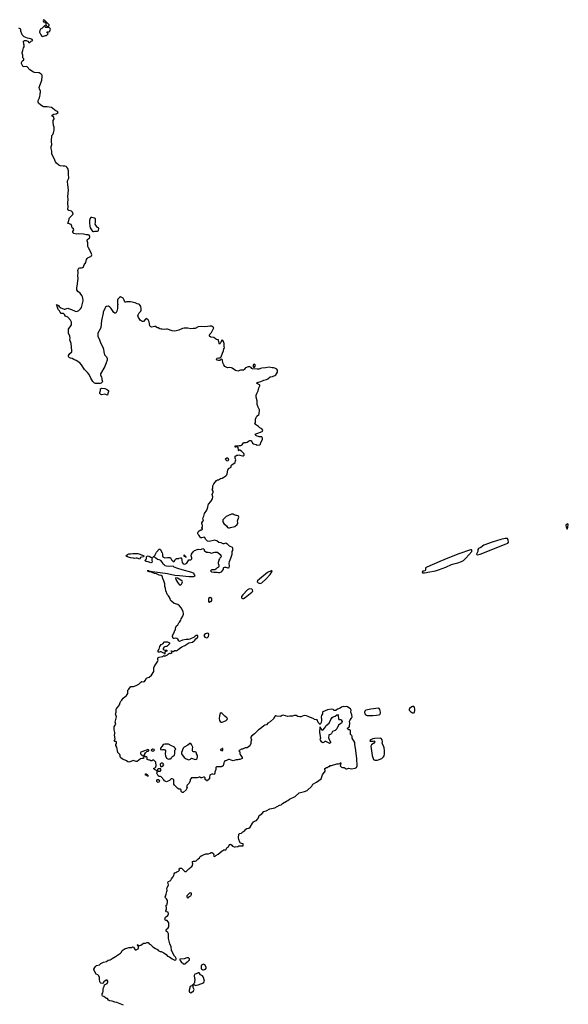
# Model space of a CAD drawing. Header units: inches. Extents: x 2354866 to 2448306, y 705012 to 877032.
# Tile 26 of 36: x 2418412 to 2430277, y 770346 to 791658. Entities that reach past the tile are written whole.
import ezdxf

# ---------------------------------------------------------------- set-up
doc = ezdxf.new("R2010")
doc.units = ezdxf.units.IN
doc.header["$MEASUREMENT"] = 0
for name, color, linetype in [('C4718', 7, 'Continuous'), ('C4719', 7, 'Continuous'), ('C4727', 7, 'Continuous'), ('C4728', 7, 'Continuous'), ('C4738', 7, 'Continuous')]:
    doc.layers.add(name, color=color, linetype=linetype)

msp = doc.modelspace()

# ---------------------------------------------------------------- linework, layer by layer
at = {"layer": 'C4718', "color": 6, "elevation": 100}
for points in [[(2420000, 783823), (2419994, 783830), (2419950, 783902), (2419916, 783976), (2419880, 784020), (2419810, 784089), (2419749, 784190), (2419709, 784230), (2419630, 784284), (2419582, 784302), (2419550, 784328), (2419510, 784333), (2419484, 784344), (2419474, 784354), (2419468, 784370), (2419470, 784390), (2419496, 784430), (2419536, 784470), (2419542, 784490), (2419528, 784650), (2419497, 784730), (2419504, 784770), (2419499, 784810), (2419469, 784870), (2419465, 784910), (2419470, 784962), (2419531, 785050), (2419535, 785070), (2419532, 785110), (2419510, 785152), (2419450, 785216), (2419403, 785243), (2419380, 785280), (2419356, 785296), (2419310, 785302), (2419286, 785326), (2419270, 785359), (2419246, 785386), (2419234, 785410), (2419219, 785450), (2419218, 785478), (2419209, 785490), (2419222, 785482), (2419230, 785485), (2419250, 785471), (2419267, 785447), (2419303, 785423), (2419374, 785394), (2419390, 785391), (2419450, 785411), (2419470, 785407), (2419530, 785385), (2419610, 785347), (2419650, 785345), (2419690, 785361), (2419730, 785401), (2419750, 785430), (2419783, 785570), (2419785, 785590), (2419779, 785630), (2419770, 785658), (2419753, 785690), (2419716, 785736), (2419670, 785777), (2419649, 785810), (2419645, 785830), (2419645, 785855), (2419664, 785930), (2419669, 786010), (2419679, 786050), (2419679, 786070), (2419670, 786110), (2419676, 786190), (2419669, 786230), (2419673, 786250), (2419690, 786279), (2419712, 786288), (2419749, 786289), (2419770, 786295), (2419790, 786310), (2419800, 786330), (2419806, 786354), (2419840, 786400), (2419860, 786470), (2419870, 786488), (2419892, 786508), (2419949, 786530), (2419965, 786550), (2419970, 786570), (2419960, 786610), (2419899, 786719), (2419887, 786750), (2419882, 786830), (2419870, 786870), (2419873, 786890), (2419922, 786938), (2419928, 786950), (2419928, 786970), (2419914, 786994), (2419890, 787004), (2419850, 786999), (2419790, 787016), (2419690, 787021), (2419650, 787019), (2419584, 787030), (2419561, 787050), (2419562, 787070), (2419582, 787110), (2419572, 787132), (2419549, 787150), (2419539, 787190), (2419522, 787222), (2419470, 787246), (2419450, 787246), (2419448, 787250), (2419458, 787262), (2419458, 787270), (2419478, 787310), (2419482, 787350), (2419489, 787371), (2419568, 787450), (2419554, 787490), (2419535, 787510), (2419478, 787530), (2419454, 787554), (2419458, 787610), (2419450, 787690), (2419463, 787770), (2419454, 787830), (2419464, 787970), (2419456, 788090), (2419443, 788150), (2419443, 788170), (2419475, 788230), (2419475, 788250), (2419464, 788290), (2419467, 788350), (2419464, 788383), (2419450, 788434), (2419430, 788469), (2419417, 788477), (2419390, 788485), (2419350, 788484), (2419290, 788495), (2419258, 788510), (2419210, 788549), (2419184, 788584), (2419159, 788650), (2419105, 788750), (2419104, 788810), (2419094, 788870), (2419095, 788910), (2419109, 788950), (2419102, 789030), (2419110, 789150), (2419127, 789173), (2419143, 789210), (2419157, 789270), (2419157, 789330), (2419144, 789370), (2419135, 789450), (2419138, 789478), (2419155, 789510), (2419148, 789550), (2419115, 789570), (2419115, 789590), (2419148, 789610), (2419199, 789621), (2419246, 789650), (2419229, 789669), (2419190, 789685), (2419170, 789699), (2419124, 789744), (2419097, 789757), (2419005, 789775), (2418930, 789774), (2418870, 789809), (2418819, 789850), (2418809, 789870), (2418813, 789910), (2418837, 789970), (2418845, 790000)], [(2420000, 787371), (2419970, 787379), (2419950, 787377), (2419930, 787350), (2419919, 787310), (2419918, 787262), (2419926, 787186), (2419934, 787154), (2419990, 787068), (2420000, 787070)]]:
    msp.add_lwpolyline(points, dxfattribs=at)
at = {"layer": 'C4719', "color": 6, "elevation": 100}
for points in [[(2418950, 791526), (2418890, 791468), (2418865, 791450), (2418850, 791426), (2418842, 791390), (2418866, 791330), (2418890, 791302), (2418910, 791292), (2418930, 791302), (2418970, 791318), (2418990, 791318), (2419008, 791330), (2419026, 791350), (2419022, 791362), (2419008, 791370), (2419007, 791393), (2419050, 791394), (2419066, 791410), (2419068, 791432), (2419078, 791450), (2419070, 791466), (2419050, 791486), (2418970, 791486), (2418962, 791522)], [(2418930, 791658), (2418925, 791655), (2418922, 791630), (2418930, 791614), (2418954, 791614), (2418958, 791598), (2418974, 791594), (2418974, 791550), (2418978, 791538), (2418993, 791533), (2418998, 791518), (2419030, 791514), (2419046, 791530), (2419046, 791550), (2418946, 791650)]]:
    msp.add_lwpolyline(points, close=True, dxfattribs=at)
msp.add_lwpolyline([(2418845, 790000), (2418852, 790028), (2418865, 790110), (2418839, 790159), (2418836, 790190), (2418846, 790234), (2418865, 790270), (2418888, 790352), (2418900, 790430), (2418897, 790457), (2418879, 790479), (2418830, 790508), (2418734, 790514), (2418710, 790525), (2418630, 790572), (2418570, 790641), (2418550, 790644), (2418490, 790636), (2418470, 790663), (2418451, 790710), (2418450, 790730), (2418462, 790758), (2418470, 790768), (2418504, 790790), (2418499, 790810), (2418482, 790830), (2418477, 790850), (2418483, 790890), (2418465, 790930), (2418463, 790950), (2418479, 790990), (2418495, 791050), (2418509, 791071), (2418509, 791110), (2418502, 791130), (2418494, 791190), (2418513, 791207), (2418530, 791211), (2418550, 791207), (2418564, 791204), (2418585, 791190), (2418610, 791162), (2418630, 791162), (2418658, 791190), (2418698, 791210), (2418678, 791230), (2418650, 791243), (2418578, 791258), (2418509, 791290), (2418468, 791330), (2418455, 791350), (2418438, 791410), (2418438, 791450), (2418435, 791455), (2418390, 791478)], dxfattribs=at)
at = {"layer": 'C4727', "color": 6, "elevation": 100}
for points in [[(2420658, 770330), (2420510, 770382), (2420466, 770390), (2420414, 770414), (2420362, 770422), (2420330, 770438), (2420313, 770473), (2420290, 770474), (2420265, 770485), (2420232, 770512), (2420206, 770526), (2420195, 770550), (2420198, 770570), (2420208, 770592), (2420214, 770626), (2420214, 770690), (2420241, 770730), (2420249, 770771), (2420290, 770787), (2420302, 770798), (2420318, 770830), (2420316, 770850), (2420306, 770866), (2420292, 770872), (2420285, 770870), (2420231, 770830), (2420210, 770802), (2420190, 770799), (2420170, 770804), (2420150, 770818), (2420142, 770830), (2420142, 770850), (2420135, 770875), (2420135, 770930), (2420123, 770963), (2420103, 770983), (2420062, 771002), (2420013, 771090), (2420014, 771110), (2420038, 771142), (2420052, 771168), (2420070, 771183), (2420137, 771203), (2420170, 771232), (2420222, 771258), (2420286, 771274), (2420322, 771298), (2420368, 771310), (2420410, 771341), (2420482, 771378), (2420570, 771442), (2420590, 771452), (2420610, 771472), (2420629, 771511), (2420690, 771551), (2420710, 771552), (2420770, 771578), (2420830, 771578), (2420850, 771591), (2420870, 771582), (2420907, 771527), (2420930, 771523), (2420974, 771546), (2420982, 771570), (2420979, 771599), (2420968, 771612), (2420968, 771628), (2420949, 771631), (2420970, 771631), (2420978, 771618), (2421010, 771619), (2421030, 771628), (2421090, 771670), (2421132, 771668), (2421170, 771685), (2421190, 771682), (2421210, 771652), (2421240, 771640), (2421292, 771590), (2421351, 771551), (2421391, 771531), (2421410, 771512), (2421450, 771492), (2421474, 771490), (2421530, 771462), (2421582, 771422), (2421612, 771390), (2421651, 771371), (2421710, 771332), (2421770, 771302), (2421786, 771310), (2421798, 771322), (2421796, 771336), (2421778, 771370), (2421758, 771390), (2421722, 771450), (2421696, 771516), (2421689, 771590), (2421656, 771656), (2421629, 771770), (2421629, 771870), (2421618, 771898), (2421582, 771930), (2421579, 771950), (2421589, 771970), (2421618, 771990), (2421635, 772025), (2421639, 772070), (2421635, 772110), (2421598, 772158), (2421570, 772158), (2421563, 772163), (2421555, 772175), (2421554, 772190), (2421565, 772235), (2421613, 772267), (2421628, 772308), (2421622, 772342), (2421590, 772346), (2421569, 772370), (2421588, 772410), (2421578, 772490), (2421598, 772510), (2421598, 772530), (2421606, 772550), (2421606, 772590), (2421590, 772626), (2421566, 772650), (2421558, 772670), (2421569, 772691), (2421569, 772710), (2421579, 772730), (2421595, 772790), (2421598, 772810), (2421594, 772850), (2421599, 772870), (2421629, 772930), (2421620, 772960), (2421619, 772990), (2421630, 773005), (2421663, 773017), (2421678, 773030), (2421695, 773065), (2421723, 773097), (2421736, 773124), (2421746, 773130), (2421750, 773172), (2421768, 773190), (2421790, 773196), (2421810, 773211), (2421848, 773230), (2421866, 773250), (2421858, 773270), (2421870, 773292), (2421910, 773291), (2421984, 773224), (2422010, 773222), (2422030, 773232), (2422070, 773282), (2422088, 773292), (2422110, 773314), (2422138, 773330), (2422148, 773350), (2422154, 773390), (2422149, 773411), (2422150, 773434), (2422170, 773442), (2422210, 773442), (2422230, 773451), (2422262, 773490), (2422300, 773520), (2422318, 773542), (2422350, 773565), (2422440, 773600), (2422494, 773606), (2422530, 773618), (2422550, 773631), (2422570, 773631), (2422585, 773625), (2422602, 773610), (2422611, 773590), (2422606, 773574), (2422610, 773554), (2422630, 773546), (2422655, 773570), (2422703, 773597), (2422790, 773671), (2422805, 773675), (2422830, 773691), (2422868, 773692), (2422880, 773700), (2422888, 773710), (2422889, 773730), (2422902, 773738), (2422910, 773751), (2422930, 773754), (2422950, 773802), (2422970, 773812), (2423002, 773790), (2423012, 773772), (2423050, 773752), (2423070, 773758), (2423130, 773762), (2423150, 773774), (2423230, 773774), (2423242, 773778), (2423246, 773790), (2423242, 773822), (2423210, 773826), (2423183, 773843), (2423170, 773858), (2423149, 773910), (2423145, 773950), (2423153, 774027), (2423162, 774038), (2423170, 774043), (2423212, 774048), (2423239, 774081), (2423284, 774110), (2423300, 774140), (2423326, 774154), (2423370, 774159), (2423398, 774182), (2423449, 774270), (2423470, 774298), (2423490, 774311), (2423532, 774328), (2423575, 774385), (2423590, 774431), (2423649, 774470), (2423690, 774519), (2423745, 774535), (2423823, 774577), (2423930, 774598), (2424030, 774655), (2424070, 774665), (2424098, 774690), (2424179, 774741), (2424210, 774756), (2424250, 774785), (2424370, 774846), (2424459, 774921), (2424487, 774933), (2424568, 774950), (2424626, 774974), (2424728, 775070), (2424750, 775114), (2424830, 775151), (2424929, 775230), (2424964, 775310), (2425018, 775390), (2425018, 775410), (2425009, 775430), (2425010, 775452), (2425050, 775472), (2425070, 775474), (2425090, 775494), (2425110, 775494), (2425128, 775512), (2425153, 775513), (2425270, 775551), (2425310, 775552), (2425338, 775562), (2425350, 775572), (2425354, 775570), (2425353, 775533), (2425342, 775510), (2425370, 775482), (2425390, 775472), (2425430, 775471), (2425470, 775442), (2425490, 775442), (2425530, 775459), (2425590, 775441), (2425670, 775456), (2425695, 775470), (2425709, 775511), (2425706, 775666), (2425677, 775890), (2425659, 775970), (2425657, 776010), (2425642, 776050), (2425606, 776110), (2425606, 776150), (2425587, 776167), (2425582, 776182), (2425568, 776188), (2425566, 776270), (2425550, 776286), (2425530, 776286), (2425510, 776298), (2425502, 776310), (2425508, 776330), (2425535, 776345), (2425548, 776370), (2425549, 776430), (2425544, 776470), (2425557, 776503), (2425590, 776538), (2425599, 776570), (2425597, 776610), (2425577, 776670), (2425581, 776710), (2425574, 776730), (2425563, 776743), (2425530, 776761), (2425503, 776783), (2425470, 776794), (2425430, 776784), (2425409, 776789), (2425370, 776779), (2425343, 776757), (2425285, 776735), (2425250, 776706), (2425210, 776708), (2425189, 776729), (2425150, 776734), (2425070, 776719), (2424970, 776678), (2424962, 776670), (2424962, 776630), (2424942, 776598), (2424931, 776570), (2424931, 776550), (2424938, 776530), (2424938, 776490), (2424930, 776446), (2424910, 776406), (2424869, 776449), (2424842, 776502), (2424827, 776507), (2424790, 776508), (2424770, 776528), (2424726, 776550), (2424682, 776562), (2424650, 776579), (2424612, 776588), (2424566, 776594), (2424491, 776569), (2424470, 776569), (2424430, 776579), (2424390, 776595), (2424350, 776598), (2424315, 776585), (2424255, 776585), (2424210, 776575), (2424110, 776602), (2424090, 776598), (2424050, 776578), (2423970, 776582), (2423950, 776588), (2423930, 776578), (2423911, 776549), (2423905, 776530), (2423830, 776457), (2423778, 776430), (2423750, 776395), (2423714, 776386), (2423690, 776373), (2423611, 776309), (2423578, 776290), (2423490, 776204), (2423425, 776150), (2423411, 776130), (2423411, 776110), (2423425, 776070), (2423411, 776030), (2423411, 775989), (2423390, 775938), (2423330, 775898), (2423290, 775898), (2423232, 775868), (2423210, 775868), (2423158, 775842), (2423154, 775830), (2423172, 775812), (2423174, 775770), (2423182, 775750), (2423222, 775690), (2423222, 775670), (2423210, 775658), (2423170, 775642), (2423150, 775642), (2423130, 775635), (2423090, 775635), (2423030, 775619), (2422986, 775630), (2422950, 775648), (2422930, 775648), (2422870, 775618), (2422850, 775618), (2422824, 775576), (2422812, 775510), (2422794, 775490), (2422770, 775486), (2422670, 775486), (2422654, 775470), (2422652, 775430), (2422633, 775373), (2422631, 775349), (2422622, 775330), (2422610, 775318), (2422590, 775326), (2422570, 775326), (2422534, 775310), (2422524, 775296), (2422514, 775270), (2422514, 775230), (2422490, 775206), (2422478, 775202), (2422470, 775186), (2422450, 775186), (2422442, 775202), (2422426, 775210), (2422426, 775250), (2422410, 775266), (2422390, 775266), (2422350, 775248), (2422330, 775248), (2422310, 775266), (2422290, 775266), (2422250, 775248), (2422130, 775246), (2422110, 775226), (2422102, 775210), (2422097, 775183), (2422074, 775130), (2422032, 775090), (2422024, 775076), (2422022, 775050), (2422031, 775030), (2422014, 774990), (2421948, 774928), (2421930, 774928), (2421916, 774936), (2421907, 774953), (2421906, 774990), (2421890, 775006), (2421850, 775006), (2421830, 775018), (2421758, 775090), (2421748, 775110), (2421746, 775210), (2421710, 775226), (2421690, 775226), (2421654, 775190), (2421590, 775158), (2421546, 775186), (2421530, 775208), (2421470, 775268), (2421456, 775276), (2421430, 775278), (2421410, 775288), (2421378, 775350), (2421386, 775370), (2421382, 775402), (2421328, 775428), (2421306, 775450), (2421346, 775470), (2421356, 775484), (2421362, 775510), (2421358, 775590), (2421310, 775628), (2421293, 775627), (2421270, 775618), (2421250, 775618), (2421230, 775628), (2421209, 775629), (2421170, 775648), (2421166, 775690), (2421150, 775706), (2421130, 775706), (2421106, 775726), (2421108, 775750), (2421129, 775791), (2421160, 775820), (2421190, 775822), (2421206, 775830), (2421206, 775850), (2421190, 775858), (2421170, 775846), (2421150, 775846), (2421110, 775835), (2421050, 775808), (2421030, 775806), (2421022, 775790), (2421022, 775770), (2421046, 775746), (2421062, 775742), (2421094, 775714), (2421092, 775668), (2421050, 775669), (2421023, 775657), (2420950, 775602), (2420930, 775602), (2420890, 775619), (2420870, 775622), (2420769, 775589), (2420750, 775595), (2420719, 775619), (2420693, 775633), (2420635, 775650), (2420594, 775690), (2420584, 775710), (2420584, 775730), (2420574, 775754), (2420534, 775794), (2420514, 775910), (2420488, 775950), (2420488, 775970), (2420508, 775990), (2420508, 776010), (2420495, 776035), (2420470, 776038), (2420458, 776050), (2420478, 776090), (2420459, 776170), (2420469, 776210), (2420469, 776230), (2420458, 776290), (2420458, 776350), (2420488, 776410), (2420479, 776450), (2420502, 776570), (2420488, 776610), (2420486, 776630), (2420488, 776650), (2420498, 776670), (2420498, 776730), (2420516, 776764), (2420528, 776772), (2420569, 776830), (2420583, 776877), (2420602, 776910), (2420622, 776930), (2420649, 776971), (2420722, 777030), (2420739, 777050), (2420749, 777071), (2420749, 777130), (2420754, 777146), (2420769, 777170), (2420810, 777218), (2420818, 777222), (2420870, 777227), (2420930, 777245), (2420985, 777275), (2421030, 777322), (2421050, 777330), (2421090, 777324), (2421110, 777335), (2421127, 777353), (2421156, 777404), (2421170, 777415), (2421210, 777427), (2421261, 777470), (2421313, 777550), (2421316, 777630), (2421323, 777650), (2421353, 777710), (2421399, 777770), (2421404, 777790), (2421397, 777810), (2421397, 777830), (2421410, 777850), (2421430, 777861), (2421490, 777878), (2421510, 777874), (2421530, 777894), (2421545, 777885), (2421566, 777890), (2421608, 777910), (2421629, 777931), (2421650, 777945), (2421670, 777941), (2421690, 777945), (2421698, 777950), (2421706, 777970), (2421702, 777982), (2421686, 777990), (2421690, 777994), (2421712, 777992), (2421722, 777982), (2421730, 777982), (2421770, 778002), (2421790, 778002), (2421810, 777994), (2421836, 778024), (2421870, 778045), (2421915, 778085), (2421982, 778110), (2422070, 778167), (2422150, 778187), (2422202, 778230), (2422222, 778258), (2422268, 778290), (2422266, 778326), (2422230, 778328), (2422210, 778318), (2422185, 778295), (2422090, 778249), (2422060, 778240), (2422010, 778239), (2421930, 778229), (2421870, 778199), (2421855, 778210), (2421829, 778249), (2421810, 778264), (2421790, 778269), (2421750, 778262), (2421730, 778266), (2421718, 778310), (2421718, 778330), (2421758, 778410), (2421758, 778430), (2421778, 778450), (2421782, 778490), (2421798, 778530), (2421830, 778562), (2421856, 778604), (2421870, 778614), (2421896, 778664), (2421904, 778690), (2421943, 778750), (2421952, 778790), (2421946, 778850), (2421907, 778927), (2421870, 778973), (2421830, 779001), (2421750, 779024), (2421692, 779072), (2421676, 779096), (2421669, 779130), (2421643, 779163), (2421630, 779188), (2421610, 779206), (2421573, 779293), (2421562, 779350), (2421549, 779390), (2421553, 779430), (2421550, 779446), (2421531, 779510), (2421506, 779566), (2421502, 779590), (2421494, 779610), (2421470, 779625), (2421430, 779636), (2421370, 779664), (2421330, 779672), (2421279, 779690), (2421261, 779701), (2421204, 779710), (2421206, 779726), (2421166, 779730), (2421214, 779730), (2421277, 779717), (2421450, 779696), (2421610, 779670), (2421770, 779638), (2421870, 779630), (2422074, 779606), (2422173, 779607), (2422206, 779630), (2422188, 779648), (2422188, 779670), (2422134, 779694), (2421928, 779748), (2421830, 779780), (2421750, 779809), (2421730, 779829), (2421630, 779823), (2421589, 779829), (2421559, 779839), (2421540, 779850), (2421525, 779865), (2421490, 779919), (2421462, 779950), (2421426, 779966), (2421390, 779971), (2421359, 780000)], [(2420928, 780000), (2420890, 779998), (2420873, 780000)], [(2421019, 780000), (2421010, 779983), (2420954, 780000)], [(2421276, 780000), (2421273, 779987), (2421271, 779951), (2421276, 779924), (2421270, 779906), (2421250, 779903), (2421190, 779922), (2421149, 779929), (2421120, 779950), (2421151, 779989), (2421154, 780000)], [(2421684, 780000), (2421698, 779970), (2421730, 779932), (2421750, 779932), (2421768, 779950), (2421781, 779979), (2421806, 779994), (2421850, 779999), (2421853, 780000)], [(2421913, 780000), (2421918, 779950), (2421929, 779909), (2421950, 779877), (2421970, 779870), (2422000, 779880), (2422023, 779897), (2422070, 779964), (2422112, 779968), (2422135, 779985), (2422137, 780000)], [(2422741, 780000), (2422731, 779990), (2422718, 779970), (2422718, 779950), (2422702, 779910), (2422705, 779890), (2422721, 779850), (2422721, 779830), (2422711, 779810), (2422682, 779790), (2422657, 779763), (2422634, 779750), (2422570, 779749), (2422557, 779743), (2422542, 779730), (2422558, 779710), (2422610, 779700), (2422683, 779703), (2422714, 779690), (2422738, 779690), (2422775, 779710), (2422814, 779750), (2422822, 779770), (2422822, 779790), (2422830, 779802), (2422849, 779811), (2422870, 779811), (2422910, 779791), (2422930, 779791), (2422942, 779798), (2422953, 779827), (2422944, 779890), (2422949, 779930), (2422975, 780000)], [(2427674, 780000), (2427499, 779930), (2427220, 779810), (2427189, 779790), (2427190, 779750), (2427179, 779730), (2427150, 779719), (2427130, 779724), (2427123, 779717), (2427119, 779690), (2427126, 779686), (2427164, 779684), (2427210, 779690), (2427240, 779700), (2427408, 779730), (2427473, 779750), (2427630, 779807), (2427750, 779863), (2427801, 779879), (2427890, 779900), (2427964, 779930), (2428010, 779955), (2428050, 779990), (2428058, 780000)]]:
    msp.add_lwpolyline(points, dxfattribs=at)
for points in [[(2423872, 779732), (2423850, 779732), (2423770, 779689), (2423603, 779557), (2423554, 779510), (2423549, 779490), (2423567, 779467), (2423610, 779458), (2423650, 779466), (2423735, 779545), (2423828, 779650), (2423868, 779710)], [(2421790, 779576), (2421778, 779570), (2421790, 779538), (2421830, 779471), (2421870, 779427), (2421890, 779421), (2421910, 779439), (2421927, 779470), (2421932, 779490), (2421926, 779506), (2421894, 779530), (2421822, 779570)], [(2423390, 779337), (2423367, 779333), (2423342, 779318), (2423238, 779210), (2423209, 779170), (2423207, 779150), (2423217, 779137), (2423229, 779129), (2423250, 779129), (2423290, 779150), (2423435, 779265), (2423453, 779290), (2423450, 779315), (2423430, 779330)], [(2422530, 779148), (2422493, 779127), (2422494, 779070), (2422498, 779058), (2422510, 779054), (2422530, 779062), (2422550, 779062), (2422568, 779090), (2422567, 779127)], [(2422470, 778381), (2422430, 778364), (2422411, 778350), (2422396, 778330), (2422416, 778296), (2422450, 778281), (2422470, 778286), (2422497, 778310), (2422505, 778350), (2422495, 778375)], [(2421592, 778088), (2421570, 778089), (2421550, 778084), (2421531, 778070), (2421518, 778050), (2421518, 778030), (2421530, 778018), (2421550, 778011), (2421594, 778010), (2421592, 777988), (2421570, 777986), (2421554, 777970), (2421554, 777930), (2421550, 777926), (2421542, 777942), (2421470, 777975), (2421450, 777978), (2421430, 777968), (2421410, 777966), (2421406, 777970), (2421407, 778007), (2421430, 778034), (2421446, 778094), (2421469, 778131), (2421506, 778150), (2421546, 778190), (2421610, 778191), (2421652, 778172), (2421652, 778150)], [(2422770, 776653), (2422750, 776641), (2422732, 776588), (2422726, 776530), (2422734, 776490), (2422750, 776465), (2422770, 776455), (2422790, 776455), (2422830, 776466), (2422874, 776490), (2422899, 776510), (2422905, 776530), (2422893, 776550), (2422846, 776586), (2422790, 776644)], [(2425110, 775988), (2425102, 776002), (2425030, 776038), (2425010, 776038), (2424997, 776023), (2424970, 776006), (2424950, 776018), (2424920, 776060), (2424909, 776090), (2424922, 776110), (2424905, 776230), (2424909, 776351), (2424914, 776350), (2424918, 776318), (2424930, 776314), (2424932, 776292), (2424944, 776284), (2424970, 776282), (2425012, 776328), (2425041, 776379), (2425106, 776434), (2425139, 776510), (2425170, 776551), (2425190, 776566), (2425234, 776586), (2425270, 776614), (2425310, 776611), (2425302, 776598), (2425305, 776525), (2425313, 776513), (2425350, 776512), (2425364, 776504), (2425385, 776470), (2425377, 776443), (2425370, 776428), (2425334, 776410), (2425310, 776386), (2425271, 776309), (2425234, 776270), (2425210, 776268), (2425174, 776250), (2425154, 776210), (2425133, 776187), (2425098, 776182), (2425092, 776110), (2425132, 776030), (2425132, 776008), (2425118, 776002)], [(2426170, 776754), (2426007, 776733), (2425896, 776710), (2425875, 776690), (2425871, 776670), (2425880, 776630), (2425890, 776616), (2425910, 776603), (2425930, 776597), (2426050, 776594), (2426130, 776601), (2426170, 776609), (2426199, 776621), (2426209, 776631), (2426217, 776650), (2426217, 776670), (2426204, 776730), (2426189, 776750)], [(2426935, 776790), (2426910, 776790), (2426890, 776783), (2426843, 776750), (2426832, 776730), (2426835, 776710), (2426862, 776682), (2426910, 776655), (2426930, 776653), (2426950, 776665), (2426961, 776710), (2426959, 776739), (2426950, 776770)], [(2421550, 775978), (2421514, 775970), (2421494, 775930), (2421454, 775890), (2421458, 775858), (2421490, 775854), (2421510, 775862), (2421530, 775862), (2421550, 775854), (2421562, 775830), (2421558, 775770), (2421566, 775726), (2421590, 775674), (2421630, 775652), (2421650, 775662), (2421670, 775662), (2421686, 775670), (2421698, 775690), (2421718, 775710), (2421759, 775741), (2421768, 775772), (2421766, 775850), (2421786, 775870), (2421782, 775882), (2421767, 775887), (2421758, 775910), (2421730, 775928), (2421698, 775938), (2421630, 775974)], [(2422090, 775989), (2422045, 775955), (2421970, 775915), (2421945, 775890), (2421913, 775793), (2421912, 775770), (2421966, 775690), (2422010, 775658), (2422070, 775638), (2422106, 775650), (2422130, 775672), (2422210, 775647), (2422230, 775651), (2422249, 775670), (2422258, 775702), (2422254, 775730), (2422237, 775770), (2422233, 775793), (2422210, 775808), (2422170, 775809), (2422156, 775816), (2422149, 775830), (2422149, 775870), (2422158, 775910), (2422128, 775970), (2422110, 775988)], [(2426210, 776105), (2426090, 776102), (2426050, 776093), (2426002, 776070), (2425986, 776050), (2425990, 776042), (2426010, 776041), (2426055, 776045), (2426070, 776052), (2426084, 776044), (2426092, 776030), (2426070, 776002), (2426020, 775960), (2426011, 775949), (2426007, 775933), (2426035, 775730), (2426046, 775686), (2426066, 775646), (2426090, 775634), (2426150, 775634), (2426190, 775644), (2426243, 775670), (2426279, 775701), (2426294, 775726), (2426302, 775770), (2426303, 775837), (2426297, 775897), (2426283, 775943), (2426254, 775990), (2426261, 776030), (2426254, 776070), (2426230, 776101)], [(2421290, 775866), (2421254, 775850), (2421258, 775838), (2421290, 775822), (2421306, 775830), (2421326, 775850), (2421322, 775862)], [(2422790, 775886), (2422773, 775867), (2422758, 775862), (2422754, 775850), (2422790, 775834), (2422806, 775850), (2422802, 775882)], [(2421490, 775568), (2421470, 775566), (2421453, 775547), (2421454, 775494), (2421490, 775492), (2421510, 775502), (2421528, 775530), (2421518, 775550)], [(2421170, 775286), (2421158, 775298), (2421130, 775309), (2421130, 775334), (2421150, 775334), (2421174, 775310), (2421178, 775298), (2421190, 775294), (2421190, 775286)], [(2421450, 775446), (2421410, 775446), (2421394, 775430), (2421398, 775398), (2421410, 775394), (2421450, 775394), (2421462, 775398), (2421466, 775410), (2421462, 775442)], [(2421410, 775149), (2421390, 775155), (2421379, 775170), (2421375, 775190), (2421390, 775211), (2421412, 775212), (2421432, 775192), (2421430, 775166), (2421424, 775156)], [(2422110, 772760), (2422084, 772750), (2422029, 772691), (2422024, 772670), (2422035, 772655), (2422050, 772651), (2422070, 772667), (2422080, 772680), (2422110, 772697), (2422121, 772710), (2422129, 772730), (2422130, 772755)], [(2422030, 771355), (2421967, 771327), (2421890, 771326), (2421878, 771322), (2421874, 771310), (2421878, 771298), (2421893, 771293), (2421894, 771270), (2421914, 771250), (2421937, 771237), (2421950, 771222), (2421990, 771222), (2422006, 771230), (2422010, 771254), (2422046, 771270), (2422070, 771294), (2422082, 771298), (2422086, 771330), (2422066, 771350)], [(2422390, 771215), (2422345, 771195), (2422334, 771170), (2422334, 771130), (2422345, 771105), (2422370, 771092), (2422390, 771091), (2422430, 771107), (2422444, 771130), (2422444, 771150), (2422417, 771197)], [(2422290, 771026), (2422270, 771026), (2422232, 771008), (2422198, 771002), (2422182, 770970), (2422182, 770950), (2422192, 770932), (2422193, 770913), (2422202, 770890), (2422202, 770870), (2422193, 770847), (2422192, 770808), (2422174, 770790), (2422178, 770778), (2422193, 770773), (2422198, 770758), (2422210, 770754), (2422236, 770764), (2422270, 770766), (2422389, 770810), (2422405, 770830), (2422409, 770850), (2422390, 770928), (2422382, 770942), (2422363, 770963), (2422323, 770983), (2422310, 771006)], [(2422150, 770766), (2422133, 770747), (2422110, 770738), (2422102, 770730), (2422078, 770650), (2422078, 770630), (2422087, 770607), (2422110, 770598), (2422130, 770605), (2422170, 770638), (2422179, 770650), (2422182, 770670), (2422167, 770713), (2422162, 770762)]]:
    msp.add_lwpolyline(points, close=True, dxfattribs=at)
at = {"layer": 'C4728', "color": 6, "elevation": 100}
for points in [[(2420000, 787070), (2420010, 787072), (2420036, 787084), (2420096, 787084), (2420110, 787090), (2420117, 787103), (2420123, 787130), (2420117, 787150), (2420089, 787169), (2420070, 787190), (2420047, 787230), (2420053, 787273), (2420050, 787350), (2420030, 787363), (2420000, 787371)], [(2422975, 780000), (2423009, 780090), (2423006, 780150), (2423018, 780170), (2423022, 780190), (2423020, 780220), (2423015, 780235), (2422946, 780266), (2422910, 780302), (2422870, 780328), (2422830, 780315), (2422810, 780314), (2422772, 780332), (2422722, 780342), (2422675, 780375), (2422650, 780384), (2422630, 780389), (2422510, 780365), (2422470, 780369), (2422434, 780410), (2422410, 780455), (2422350, 780443), (2422330, 780445), (2422316, 780456), (2422294, 780490), (2422272, 780512), (2422265, 780530), (2422266, 780550), (2422273, 780570), (2422290, 780591), (2422330, 780614), (2422350, 780614), (2422366, 780630), (2422362, 780642), (2422348, 780648), (2422348, 780670), (2422362, 780678), (2422368, 780710), (2422349, 780750), (2422349, 780770), (2422370, 780802), (2422386, 780810), (2422374, 780870), (2422395, 780910), (2422409, 780971), (2422459, 781041), (2422481, 781110), (2422486, 781150), (2422493, 781170), (2422545, 781230), (2422581, 781290), (2422587, 781330), (2422578, 781382), (2422598, 781430), (2422598, 781450), (2422578, 781490), (2422587, 781513), (2422589, 781569), (2422607, 781610), (2422670, 781684), (2422690, 781696), (2422710, 781698), (2422730, 781716), (2422752, 781728), (2422790, 781737), (2422830, 781758), (2422873, 781787), (2422891, 781809), (2422901, 781830), (2422916, 781904), (2422930, 781941), (2422982, 781970), (2422989, 781990), (2422989, 782010), (2422998, 782022), (2423070, 782074), (2423078, 782110), (2423088, 782130), (2423069, 782170), (2423069, 782191), (2423075, 782210), (2423083, 782217), (2423110, 782232), (2423127, 782233), (2423150, 782242), (2423174, 782230), (2423230, 782216), (2423250, 782218), (2423268, 782230), (2423269, 782250), (2423257, 782270), (2423210, 782319), (2423170, 782338), (2423162, 782338), (2423150, 782326), (2423146, 782330), (2423146, 782350), (2423135, 782395), (2423122, 782422), (2423110, 782426), (2423098, 782422), (2423092, 782408), (2423070, 782406), (2423069, 782431), (2423130, 782434), (2423156, 782444), (2423197, 782443), (2423222, 782458), (2423250, 782498), (2423270, 782505), (2423310, 782505), (2423329, 782511), (2423363, 782537), (2423391, 782551), (2423411, 782551), (2423424, 782544), (2423450, 782492), (2423470, 782478), (2423526, 782466), (2423550, 782451), (2423607, 782453), (2423618, 782470), (2423629, 782510), (2423662, 782570), (2423660, 782600), (2423650, 782626), (2423590, 782626), (2423578, 782638), (2423550, 782642), (2423521, 782661), (2423508, 782690), (2423655, 782745), (2423664, 782750), (2423669, 782770), (2423650, 782799), (2423605, 782825), (2423575, 782855), (2423513, 782893), (2423495, 782910), (2423509, 782950), (2423513, 783010), (2423525, 783050), (2423544, 783076), (2423582, 783110), (2423593, 783130), (2423599, 783210), (2423570, 783268), (2423546, 783330), (2423549, 783410), (2423529, 783489), (2423529, 783530), (2423537, 783570), (2423572, 783628), (2423587, 783690), (2423608, 783730), (2423602, 783750), (2423596, 783756), (2423533, 783790), (2423568, 783812), (2423630, 783825), (2423690, 783854), (2423750, 783868), (2423778, 783882), (2423830, 783927), (2423883, 783937), (2423930, 783956), (2423949, 783971), (2423966, 783994), (2423984, 784030), (2423989, 784070), (2423974, 784094), (2423930, 784115), (2423903, 784123), (2423870, 784123), (2423810, 784139), (2423730, 784123), (2423650, 784117), (2423622, 784110), (2423590, 784094), (2423550, 784093), (2423450, 784102), (2423429, 784109), (2423415, 784130), (2423390, 784145), (2423370, 784146), (2423350, 784143), (2423298, 784122), (2423270, 784090), (2423250, 784075), (2423229, 784069), (2423190, 784074), (2423130, 784053), (2423082, 784062), (2423010, 784113), (2422990, 784119), (2422950, 784129), (2422910, 784125), (2422890, 784129), (2422850, 784155), (2422824, 784184), (2422808, 784228), (2422796, 784290), (2422790, 784301), (2422770, 784309), (2422737, 784283), (2422710, 784281), (2422681, 784290), (2422666, 784310), (2422674, 784326), (2422686, 784334), (2422710, 784342), (2422750, 784338), (2422770, 784361), (2422797, 784443), (2422821, 784490), (2422830, 784542), (2422838, 784550), (2422833, 784593), (2422835, 784650), (2422810, 784709), (2422790, 784728), (2422767, 784693), (2422750, 784648), (2422730, 784638), (2422713, 784710), (2422715, 784730), (2422670, 784736), (2422647, 784747), (2422610, 784779), (2422549, 784789), (2422515, 784810), (2422514, 784830), (2422525, 784850), (2422559, 784890), (2422608, 784990), (2422578, 785018), (2422570, 785022), (2422524, 785024), (2422470, 785020), (2422410, 785007), (2422346, 785014), (2422270, 785013), (2422210, 784977), (2422170, 784972), (2422110, 784970), (2422050, 784980), (2421970, 784984), (2421930, 784975), (2421850, 784935), (2421770, 784915), (2421710, 784921), (2421610, 784959), (2421590, 784961), (2421550, 784953), (2421490, 784959), (2421470, 784957), (2421445, 784965), (2421410, 784988), (2421390, 784988), (2421375, 784995), (2421350, 785015), (2421330, 785017), (2421270, 785004), (2421250, 785009), (2421229, 785029), (2421210, 785118), (2421190, 785158), (2421170, 785178), (2421150, 785188), (2421138, 785182), (2421130, 785178), (2421091, 785129), (2421070, 785128), (2421040, 785140), (2421016, 785156), (2420998, 785190), (2420978, 785210), (2420969, 785250), (2420974, 785270), (2420999, 785310), (2421034, 785350), (2421041, 785370), (2421041, 785410), (2421029, 785449), (2421004, 785490), (2420990, 785501), (2420949, 785509), (2420910, 785529), (2420809, 785549), (2420730, 785554), (2420710, 785542), (2420690, 785538), (2420673, 785590), (2420659, 785619), (2420650, 785629), (2420590, 785658), (2420570, 785648), (2420532, 785610), (2420525, 785590), (2420525, 785515), (2420531, 785490), (2420525, 785470), (2420525, 785410), (2420511, 785349), (2420490, 785308), (2420470, 785308), (2420450, 785318), (2420389, 785410), (2420359, 785439), (2420330, 785454), (2420290, 785449), (2420267, 785433), (2420250, 785408), (2420219, 785330), (2420214, 785306), (2420183, 785150), (2420163, 784990), (2420103, 784870), (2420099, 784810), (2420136, 784730), (2420166, 784650), (2420211, 784570), (2420225, 784530), (2420231, 784470), (2420247, 784407), (2420258, 784390), (2420290, 784358), (2420303, 784323), (2420301, 784290), (2420284, 784230), (2420255, 784150), (2420158, 783990), (2420158, 783970), (2420182, 783922), (2420191, 783891), (2420191, 783870), (2420201, 783830), (2420196, 783810), (2420171, 783790), (2420150, 783786), (2420050, 783785), (2420030, 783793), (2420000, 783823)], [(2420873, 780000), (2420810, 780009), (2420742, 780030), (2420706, 780050), (2420740, 780080), (2420770, 780095), (2420810, 780094), (2420859, 780101), (2420970, 780106), (2421070, 780070), (2421096, 780050), (2421086, 780034), (2421050, 780028), (2421026, 780014), (2421019, 780000)], [(2421154, 780000), (2421157, 780010), (2421156, 780030), (2421170, 780047), (2421190, 780050), (2421210, 780045), (2421250, 780023), (2421278, 780018), (2421283, 780010), (2421276, 780004), (2421276, 780000)], [(2421359, 780000), (2421339, 780019), (2421295, 780030), (2421317, 780043), (2421337, 780063), (2421369, 780130), (2421430, 780201), (2421450, 780201), (2421496, 780116), (2421500, 780090), (2421498, 780050), (2421507, 780030), (2421521, 780021), (2421550, 780011), (2421610, 780017), (2421656, 780016), (2421671, 780011), (2421683, 780003), (2421684, 780000)], [(2422137, 780000), (2422138, 780010), (2422123, 780050), (2422129, 780091), (2422160, 780140), (2422189, 780170), (2422270, 780195), (2422328, 780192), (2422371, 780211), (2422390, 780205), (2422401, 780190), (2422405, 780170), (2422450, 780131), (2422490, 780131), (2422523, 780123), (2422550, 780111), (2422630, 780134), (2422656, 780136), (2422690, 780131), (2422750, 780085), (2422763, 780063), (2422771, 780030), (2422741, 780000)], [(2428058, 780000), (2428189, 780150), (2428194, 780174), (2428184, 780184), (2428164, 780184), (2427910, 780095), (2427674, 780000)], [(2420954, 780000), (2420950, 780001), (2420928, 780000)], [(2421853, 780000), (2421891, 780011), (2421912, 780012), (2421913, 780000)]]:
    msp.add_lwpolyline(points, dxfattribs=at)
for points in [[(2423490, 784199), (2423470, 784195), (2423459, 784170), (2423463, 784143), (2423470, 784138), (2423490, 784138), (2423514, 784170), (2423508, 784190)], [(2420310, 783528), (2420252, 783552), (2420190, 783539), (2420170, 783543), (2420159, 783550), (2420148, 783568), (2420147, 783590), (2420157, 783630), (2420159, 783670), (2420190, 783680), (2420250, 783676), (2420290, 783659), (2420330, 783630), (2420333, 783610), (2420315, 783570)], [(2422910, 782102), (2422890, 782106), (2422867, 782130), (2422866, 782154), (2422890, 782174), (2422911, 782171), (2422923, 782150), (2422926, 782130)], [(2423010, 780956), (2422990, 780953), (2422876, 780904), (2422806, 780830), (2422803, 780810), (2422807, 780790), (2422830, 780751), (2422881, 780701), (2422907, 780667), (2422930, 780658), (2422950, 780658), (2422970, 780665), (2423068, 780690), (2423115, 780730), (2423128, 780752), (2423129, 780770), (2423119, 780810), (2423149, 780890), (2423142, 780910), (2423136, 780916), (2423110, 780929), (2423090, 780929), (2423050, 780941), (2423030, 780953)], [(2428911, 780431), (2428818, 780410), (2428630, 780351), (2428450, 780284), (2428386, 780234), (2428338, 780210), (2428320, 780190), (2428319, 780150), (2428295, 780090), (2428300, 780080), (2428314, 780074), (2428370, 780087), (2428935, 780310), (2428969, 780330), (2428985, 780350), (2428979, 780390), (2428959, 780430)], [(2422010, 780028), (2421986, 780030), (2421982, 780042), (2421967, 780047), (2421967, 780073), (2421974, 780066), (2421974, 780054), (2421990, 780052), (2421994, 780034), (2422014, 780030)]]:
    msp.add_lwpolyline(points, close=True, dxfattribs=at)
at = {"layer": 'C4738', "color": 6, "elevation": 100}
msp.add_lwpolyline([(2430270, 780746), (2430250, 780742), (2430234, 780730), (2430226, 780710), (2430230, 780681), (2430250, 780632), (2430270, 780676), (2430277, 780730)], close=True, dxfattribs=at)

doc.saveas('drawing.dxf')
